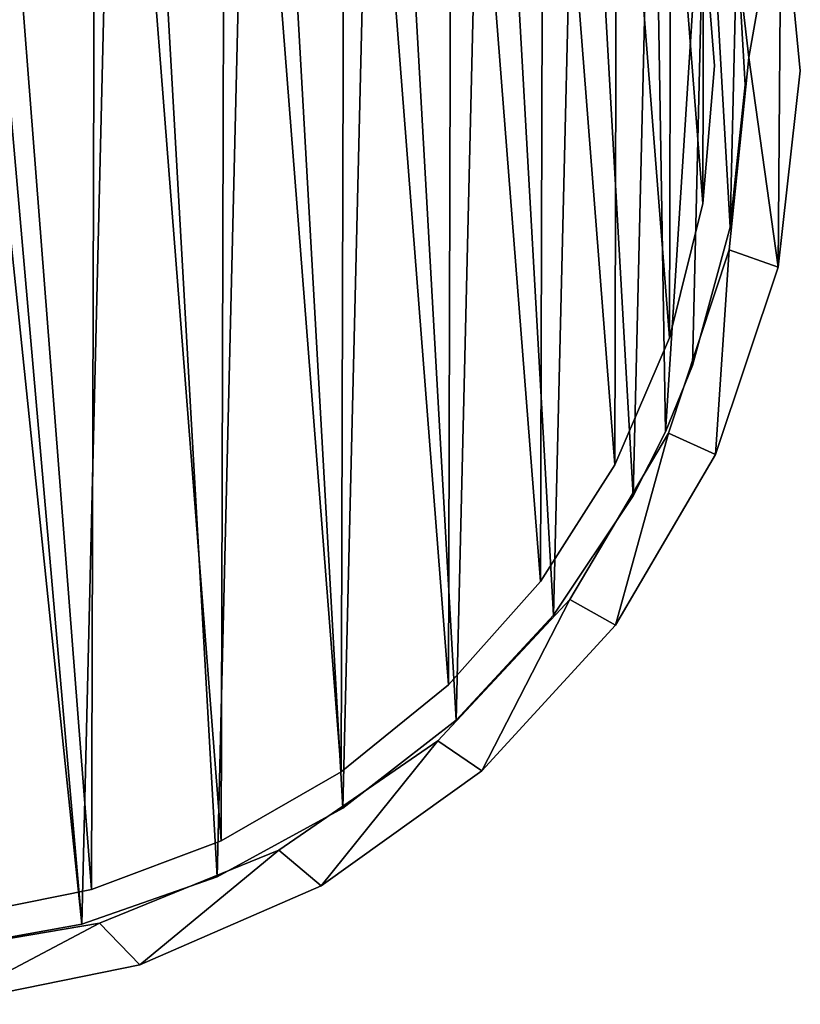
# Model space of a CAD drawing. Header units: millimetres. Extents: x 0 to 1133, y -557 to 576.
# Tile 99 of 193: x 965 to 988, y -274 to -246. Entities that reach past the tile are written whole.
import ezdxf

# ---------------------------------------------------------------- set-up
doc = ezdxf.new("R2010")
doc.units = ezdxf.units.MM
doc.header["$LTSCALE"] = 25.4
doc.layers.get('0').update_dxf_attribs({"true_color": 0xff5454})

# ---------------------------------------------------------------- blocks, each defined once
blk = doc.blocks.new('MORE-EYE-7826-7825-7608-CIRCLE.STL')
at = {"color": 250, "true_color": 0x262626}
mesh = blk.add_polyface(dxfattribs=at)
corners = [(1254.132, -216.53, 35.069), (1253.3, -225.272, 35.069), (1252.312, -221.984, 35.069), (1254.472, -219.773, 35.069), (1257.045, -211.574, 35.069), (1255.497, -217.151, 35.069), (1256.799, -214.655, 35.069), (1260.172, -210.157, 35.069), (1260.926, -207.332, 35.069), (1264.433, -206.489, 35.069), (1265.603, -203.99, 35.069), (1269.383, -203.823, 35.069), (1270.873, -201.693, 35.069), (1274.79, -202.284, 35.069), (1276.506, -200.542, 35.069), (1280.402, -201.942, 35.069), (1282.255, -200.587, 35.069), (1285.956, -202.815, 35.069), (1287.869, -201.826, 35.069), (1291.193, -204.862, 35.069), (1293.102, -204.206, 35.069), (1295.867, -207.986, 35.069), (1297.727, -207.622, 35.069), (1299.76, -212.042, 35.069), (1301.54, -211.924, 35.069), (1302.69, -216.841, 35.069), (1304.375, -216.925, 35.069), (1304.52, -222.157, 35.069), (1306.109, -222.407, 35.069), (1305.165, -227.742, 35.069), (1306.019, -233.842, 35.069), (1306.665, -228.129, 35.069), (1252.222, -233.419, 35.069), (1251.666, -227.697, 35.069), (1253.956, -238.9, 35.069), (1253.337, -230.894, 35.069), (1254.582, -236.377, 35.069), (1256.791, -243.901, 35.069), (1256.976, -241.464, 35.069), (1260.604, -248.204, 35.069), (1260.408, -245.917, 35.069), (1264.716, -249.528, 35.069), (1265.229, -251.62, 35.069), (1269.701, -252.129, 35.069), (1270.462, -253.999, 35.069), (1275.128, -253.597, 35.069), (1276.076, -255.239, 35.069), (1280.744, -253.865, 35.069), (1281.825, -255.284, 35.069), (1286.286, -252.919, 35.069), (1287.457, -254.133, 35.069), (1291.495, -250.804, 35.069), (1292.728, -251.836, 35.069), (1296.127, -247.618, 35.069), (1297.405, -248.493, 35.069), (1299.967, -243.511, 35.069), (1301.286, -244.251, 35.069), (1302.834, -238.674, 35.069), (1304.199, -239.295, 35.069), (1304.594, -233.335, 35.069)]
mesh.append_faces([[corners[k] for k in face] for face in [(30, 28, 31), (2, 32, 33)]], dxfattribs={"vtx0": -1, "color": 250})
mesh.append_faces([[corners[k] for k in face] for face in [(0, 1, 2), (1, 0, 3), (3, 4, 5), (5, 4, 6), (6, 4, 7), (7, 8, 9), (9, 10, 11), (11, 12, 13), (13, 14, 15), (15, 16, 17), (17, 18, 19), (19, 20, 21), (21, 22, 23), (23, 24, 25), (25, 26, 27), (27, 28, 29), (32, 2, 34), (35, 2, 1), (34, 36, 37), (37, 38, 39), (39, 41, 42), (42, 43, 44), (44, 45, 46), (46, 47, 48), (48, 49, 50), (50, 51, 52), (52, 53, 54), (54, 55, 56), (56, 57, 58), (58, 59, 30)]], dxfattribs={"vtx0": -1, "vtx1": -1, "color": 250})
mesh.append_faces([[corners[k] for k in face] for face in [(29, 28, 30), (34, 2, 35)]], dxfattribs={"vtx0": -1, "vtx1": -1, "vtx2": -1, "color": 250})
mesh.append_faces([[corners[k] for k in face] for face in [(3, 0, 4), (7, 4, 8), (9, 8, 10), (11, 10, 12), (13, 12, 14), (15, 14, 16), (17, 16, 18), (19, 18, 20), (21, 20, 22), (23, 22, 24), (25, 24, 26), (27, 26, 28), (34, 35, 36), (37, 36, 38), (39, 38, 40), (39, 40, 41), (42, 41, 43), (44, 43, 45), (46, 45, 47), (48, 47, 49), (50, 49, 51), (52, 51, 53), (54, 53, 55), (56, 55, 57), (58, 57, 59), (30, 59, 29)]], dxfattribs={"vtx0": -1, "vtx2": -1, "color": 250})
mesh = blk.add_polyface(dxfattribs=at)
corners = [(1252.222, -233.419, 145.069), (1252.312, -221.984, 145.069), (1251.666, -227.697, 145.069), (1253.956, -238.9, 145.069), (1253.337, -230.894, 145.069), (1253.3, -225.272, 145.069), (1254.582, -236.377, 145.069), (1256.791, -243.901, 145.069), (1256.976, -241.464, 145.069), (1260.604, -248.204, 145.069), (1260.408, -245.917, 145.069), (1264.716, -249.528, 145.069), (1265.229, -251.62, 145.069), (1269.701, -252.129, 145.069), (1270.462, -253.999, 145.069), (1275.128, -253.597, 145.069), (1276.076, -255.239, 145.069), (1280.744, -253.865, 145.069), (1281.825, -255.284, 145.069), (1286.286, -252.919, 145.069), (1287.457, -254.133, 145.069), (1291.495, -250.804, 145.069), (1292.728, -251.836, 145.069), (1296.127, -247.618, 145.069), (1297.405, -248.493, 145.069), (1299.967, -243.511, 145.069), (1301.286, -244.251, 145.069), (1302.834, -238.674, 145.069), (1304.199, -239.295, 145.069), (1304.594, -233.335, 145.069), (1306.019, -233.842, 145.069), (1305.165, -227.742, 145.069), (1254.132, -216.53, 145.069), (1254.472, -219.773, 145.069), (1257.045, -211.574, 145.069), (1255.497, -217.151, 145.069), (1256.799, -214.655, 145.069), (1260.172, -210.157, 145.069), (1260.926, -207.332, 145.069), (1264.433, -206.489, 145.069), (1265.603, -203.99, 145.069), (1269.383, -203.823, 145.069), (1270.873, -201.693, 145.069), (1274.79, -202.284, 145.069), (1276.506, -200.542, 145.069), (1280.402, -201.942, 145.069), (1282.255, -200.587, 145.069), (1285.956, -202.815, 145.069), (1287.869, -201.826, 145.069), (1291.193, -204.862, 145.069), (1293.102, -204.206, 145.069), (1295.867, -207.986, 145.069), (1297.727, -207.622, 145.069), (1299.76, -212.042, 145.069), (1301.54, -211.924, 145.069), (1302.69, -216.841, 145.069), (1304.375, -216.925, 145.069), (1304.52, -222.157, 145.069), (1306.109, -222.407, 145.069), (1306.665, -228.129, 145.069)]
mesh.append_faces([[corners[k] for k in face] for face in [(0, 1, 2), (58, 30, 59)]], dxfattribs={"vtx0": -1, "color": 250})
mesh.append_faces([[corners[k] for k in face] for face in [(4, 3, 6), (6, 7, 8), (8, 9, 10), (10, 9, 11), (11, 12, 13), (13, 14, 15), (15, 16, 17), (17, 18, 19), (19, 20, 21), (21, 22, 23), (23, 24, 25), (25, 26, 27), (27, 28, 29), (29, 30, 31), (32, 33, 34), (34, 37, 38), (38, 39, 40), (40, 41, 42), (42, 43, 44), (44, 45, 46), (46, 47, 48), (48, 49, 50), (50, 51, 52), (52, 53, 54), (54, 55, 56), (56, 57, 58)]], dxfattribs={"vtx0": -1, "vtx1": -1, "color": 250})
mesh.append_faces([[corners[k] for k in face] for face in [(1, 3, 4), (58, 31, 30)]], dxfattribs={"vtx0": -1, "vtx1": -1, "vtx2": -1, "color": 250})
mesh.append_faces([[corners[k] for k in face] for face in [(1, 0, 3), (1, 4, 5), (6, 3, 7), (8, 7, 9), (11, 9, 12), (13, 12, 14), (15, 14, 16), (17, 16, 18), (19, 18, 20), (21, 20, 22), (23, 22, 24), (25, 24, 26), (27, 26, 28), (29, 28, 30), (5, 32, 1), (32, 5, 33), (34, 33, 35), (34, 35, 36), (34, 36, 37), (38, 37, 39), (40, 39, 41), (42, 41, 43), (44, 43, 45), (46, 45, 47), (48, 47, 49), (50, 49, 51), (52, 51, 53), (54, 53, 55), (56, 55, 57), (58, 57, 31)]], dxfattribs={"vtx0": -1, "vtx2": -1, "color": 250})
mesh = blk.add_polyface(dxfattribs=at)
corners = [(1253.877, -233.506, 143.069), (1253.407, -225.21, 143.069), (1253.307, -229.377, 143.069), (1254.174, -221.113, 143.069), (1255.101, -237.491, 143.069), (1255.588, -217.193, 143.069), (1256.949, -241.227, 143.069), (1257.613, -213.549, 143.069), (1259.373, -244.618, 143.069), (1260.196, -210.278, 143.069), (1262.309, -247.577, 143.069), (1263.271, -207.464, 143.069), (1265.681, -250.026, 143.069), (1266.757, -205.179, 143.069), (1269.403, -251.903, 143.069), (1270.564, -203.483, 143.069), (1273.378, -253.158, 143.069), (1274.594, -202.419, 143.069), (1274.926, -229.944, 143.069), (1277.502, -253.759, 143.069), (1275.29, -231.39, 143.069), (1276.245, -232.535, 143.069), (1277.602, -233.152, 143.069), (1281.67, -253.691, 143.069), (1279.093, -233.119, 143.069), (1280.421, -232.442, 143.069), (1281.325, -231.257, 143.069), (1283.105, -227.342, 143.069), (1285.773, -252.956, 143.069), (1283.404, -225.882, 143.069), (1278.743, -202.016, 143.069), (1275.226, -228.483, 143.069), (1277.006, -224.569, 143.069), (1277.909, -223.383, 143.069), (1279.238, -222.707, 143.069), (1282.903, -202.284, 143.069), (1280.729, -222.674, 143.069), (1282.086, -223.291, 143.069), (1283.041, -224.436, 143.069), (1286.965, -203.215, 143.069), (1289.704, -251.572, 143.069), (1290.826, -204.786, 143.069), (1293.363, -249.575, 143.069), (1294.385, -206.956, 143.069), (1296.654, -247.017, 143.069), (1297.55, -209.669, 143.069), (1299.492, -243.964, 143.069), (1300.238, -212.854, 143.069), (1301.804, -240.495, 143.069), (1302.381, -216.43, 143.069), (1302.743, -238.633, 143.069), (1303.922, -220.302, 143.069), (1303.529, -236.701, 143.069), (1304.623, -232.679, 143.069), (1304.822, -224.372, 143.069), (1305.058, -228.534, 143.069)]
mesh.append_faces([[corners[k] for k in face] for face in [(0, 1, 2), (54, 53, 55)]], dxfattribs={"vtx0": -1, "color": 250})
mesh.append_faces([[corners[k] for k in face] for face in [(1, 0, 3), (3, 4, 5), (5, 6, 7), (7, 8, 9), (9, 10, 11), (11, 12, 13), (13, 14, 15), (15, 16, 17), (18, 19, 20), (20, 19, 21), (21, 19, 22), (22, 23, 24), (24, 23, 25), (25, 23, 26), (26, 23, 27), (27, 28, 29), (30, 34, 35), (35, 38, 39), (39, 40, 41), (41, 42, 43), (43, 44, 45), (45, 46, 47), (47, 48, 49), (49, 50, 51), (51, 53, 54)]], dxfattribs={"vtx0": -1, "vtx1": -1, "color": 250})
mesh.append_faces([[corners[k] for k in face] for face in [(17, 16, 18), (39, 29, 28)]], dxfattribs={"vtx0": -1, "vtx1": -1, "vtx2": -1, "color": 250})
mesh.append_faces([[corners[k] for k in face] for face in [(3, 0, 4), (5, 4, 6), (7, 6, 8), (9, 8, 10), (11, 10, 12), (13, 12, 14), (15, 14, 16), (18, 16, 19), (22, 19, 23), (27, 23, 28), (18, 30, 17), (30, 18, 31), (30, 31, 32), (30, 32, 33), (30, 33, 34), (35, 34, 36), (35, 36, 37), (35, 37, 38), (39, 38, 29), (39, 28, 40), (41, 40, 42), (43, 42, 44), (45, 44, 46), (47, 46, 48), (49, 48, 50), (51, 50, 52), (51, 52, 53)]], dxfattribs={"vtx0": -1, "vtx2": -1, "color": 250})
mesh = blk.add_polyface(dxfattribs=at)
corners = [(1278.743, -202.016, 142.069), (1274.926, -229.944, 142.069), (1274.594, -202.419, 142.069), (1275.226, -228.483, 142.069), (1277.006, -224.569, 142.069), (1277.909, -223.383, 142.069), (1279.238, -222.707, 142.069), (1282.903, -202.284, 142.069), (1280.729, -222.674, 142.069), (1282.086, -223.291, 142.069), (1283.041, -224.436, 142.069), (1286.965, -203.215, 142.069), (1283.404, -225.882, 142.069), (1285.773, -252.956, 142.069), (1289.704, -251.572, 142.069), (1290.826, -204.786, 142.069), (1293.363, -249.575, 142.069), (1294.385, -206.956, 142.069), (1296.654, -247.017, 142.069), (1297.55, -209.669, 142.069), (1299.492, -243.964, 142.069), (1300.238, -212.854, 142.069), (1301.804, -240.495, 142.069), (1302.381, -216.43, 142.069), (1302.743, -238.633, 142.069), (1303.922, -220.302, 142.069), (1303.529, -236.701, 142.069), (1304.623, -232.679, 142.069), (1304.822, -224.372, 142.069), (1305.058, -228.534, 142.069), (1253.407, -225.21, 142.069), (1253.877, -233.506, 142.069), (1253.307, -229.377, 142.069), (1254.174, -221.113, 142.069), (1255.101, -237.491, 142.069), (1255.588, -217.193, 142.069), (1256.949, -241.227, 142.069), (1257.613, -213.549, 142.069), (1259.373, -244.618, 142.069), (1260.196, -210.278, 142.069), (1262.309, -247.577, 142.069), (1263.271, -207.464, 142.069), (1265.681, -250.026, 142.069), (1266.757, -205.179, 142.069), (1269.403, -251.903, 142.069), (1270.564, -203.483, 142.069), (1273.378, -253.158, 142.069), (1277.502, -253.759, 142.069), (1275.29, -231.39, 142.069), (1276.245, -232.535, 142.069), (1277.602, -233.152, 142.069), (1281.67, -253.691, 142.069), (1279.093, -233.119, 142.069), (1280.421, -232.442, 142.069), (1281.325, -231.257, 142.069), (1283.105, -227.342, 142.069)]
mesh.append_faces([[corners[k] for k in face] for face in [(27, 28, 29), (30, 31, 32)]], dxfattribs={"vtx0": -1, "color": 250})
mesh.append_faces([[corners[k] for k in face] for face in [(0, 1, 2), (1, 0, 3), (3, 0, 4), (4, 0, 5), (5, 0, 6), (6, 7, 8), (8, 7, 9), (9, 7, 10), (10, 11, 12), (13, 11, 14), (14, 15, 16), (16, 17, 18), (18, 19, 20), (20, 21, 22), (22, 23, 24), (24, 25, 26), (26, 25, 27), (31, 33, 34), (34, 35, 36), (36, 37, 38), (38, 39, 40), (40, 41, 42), (42, 43, 44), (44, 45, 46), (46, 1, 47), (47, 50, 51), (51, 55, 13)]], dxfattribs={"vtx0": -1, "vtx1": -1, "color": 250})
mesh.append_faces([[corners[k] for k in face] for face in [(12, 11, 13), (46, 2, 1)]], dxfattribs={"vtx0": -1, "vtx1": -1, "vtx2": -1, "color": 250})
mesh.append_faces([[corners[k] for k in face] for face in [(6, 0, 7), (10, 7, 11), (14, 11, 15), (16, 15, 17), (18, 17, 19), (20, 19, 21), (22, 21, 23), (24, 23, 25), (27, 25, 28), (31, 30, 33), (34, 33, 35), (36, 35, 37), (38, 37, 39), (40, 39, 41), (42, 41, 43), (44, 43, 45), (46, 45, 2), (47, 1, 48), (47, 48, 49), (47, 49, 50), (51, 50, 52), (51, 52, 53), (51, 53, 54), (51, 54, 55), (13, 55, 12)]], dxfattribs={"vtx0": -1, "vtx2": -1, "color": 250})
at = {"color": 7, "true_color": 0xffffff}
mesh = blk.add_polyface(dxfattribs=at)
corners = [(1254.875, -233.829, 43.85), (1254.252, -225.833, 43.85), (1254.241, -229.856, 43.85), (1254.908, -221.863, 43.85), (1256.139, -237.649, 43.85), (1256.193, -218.05, 43.85), (1257.999, -241.216, 43.85), (1258.073, -214.493, 43.85), (1260.407, -244.439, 43.85), (1260.498, -211.283, 43.85), (1263.301, -247.234, 43.85), (1263.408, -208.504, 43.85), (1266.606, -249.529, 43.85), (1266.725, -206.228, 43.85), (1270.236, -251.264, 43.85), (1270.365, -204.513, 43.85), (1274.097, -252.394, 43.85), (1274.232, -203.404, 43.85), (1278.09, -252.89, 43.85), (1278.227, -202.93, 43.85), (1282.11, -252.739, 43.85), (1282.247, -203.104, 43.85), (1286.055, -251.945, 43.85), (1286.187, -203.919, 43.85), (1289.821, -250.528, 43.85), (1289.945, -205.356, 43.85), (1293.31, -248.526, 43.85), (1293.424, -207.377, 43.85), (1296.434, -245.99, 43.85), (1296.533, -209.93, 43.85), (1299.11, -242.986, 43.85), (1299.193, -212.949, 43.85), (1301.27, -239.592, 43.85), (1301.334, -216.356, 43.85), (1302.857, -235.895, 43.85), (1302.901, -220.061, 43.85), (1303.831, -231.991, 43.85), (1303.853, -223.97, 43.85), (1304.165, -227.982, 43.85)]
mesh.append_faces([[corners[k] for k in face] for face in [(0, 1, 2), (37, 36, 38)]], dxfattribs={"vtx0": -1, "color": 7})
mesh.append_faces([[corners[k] for k in face] for face in [(1, 0, 3), (3, 4, 5), (5, 6, 7), (7, 8, 9), (9, 10, 11), (11, 12, 13), (13, 14, 15), (15, 16, 17), (17, 18, 19), (19, 20, 21), (21, 22, 23), (23, 24, 25), (25, 26, 27), (27, 28, 29), (29, 30, 31), (31, 32, 33), (33, 34, 35), (35, 36, 37)]], dxfattribs={"vtx0": -1, "vtx1": -1, "color": 7})
mesh.append_faces([[corners[k] for k in face] for face in [(3, 0, 4), (5, 4, 6), (7, 6, 8), (9, 8, 10), (11, 10, 12), (13, 12, 14), (15, 14, 16), (17, 16, 18), (19, 18, 20), (21, 20, 22), (23, 22, 24), (25, 24, 26), (27, 26, 28), (29, 28, 30), (31, 30, 32), (33, 32, 34), (35, 34, 36)]], dxfattribs={"vtx0": -1, "vtx2": -1, "color": 7})
mesh = blk.add_polyface(dxfattribs=at)
corners = [(1254.252, -225.833, 42.85), (1254.875, -233.829, 42.85), (1254.241, -229.856, 42.85), (1254.908, -221.863, 42.85), (1256.139, -237.649, 42.85), (1256.193, -218.05, 42.85), (1257.999, -241.216, 42.85), (1258.073, -214.493, 42.85), (1260.407, -244.439, 42.85), (1260.498, -211.283, 42.85), (1263.301, -247.234, 42.85), (1263.408, -208.504, 42.85), (1266.606, -249.529, 42.85), (1266.725, -206.228, 42.85), (1270.236, -251.264, 42.85), (1270.365, -204.513, 42.85), (1274.097, -252.394, 42.85), (1274.232, -203.404, 42.85), (1278.09, -252.89, 42.85), (1278.227, -202.93, 42.85), (1282.11, -252.739, 42.85), (1282.247, -203.104, 42.85), (1286.055, -251.945, 42.85), (1286.187, -203.919, 42.85), (1289.821, -250.528, 42.85), (1289.945, -205.356, 42.85), (1293.31, -248.526, 42.85), (1293.424, -207.377, 42.85), (1296.434, -245.99, 42.85), (1296.533, -209.93, 42.85), (1299.11, -242.986, 42.85), (1299.193, -212.949, 42.85), (1301.27, -239.592, 42.85), (1301.334, -216.356, 42.85), (1302.857, -235.895, 42.85), (1302.901, -220.061, 42.85), (1303.831, -231.991, 42.85), (1303.853, -223.97, 42.85), (1304.165, -227.982, 42.85)]
mesh.append_faces([[corners[k] for k in face] for face in [(0, 1, 2), (36, 37, 38)]], dxfattribs={"vtx0": -1, "color": 7})
mesh.append_faces([[corners[k] for k in face] for face in [(1, 3, 4), (4, 5, 6), (6, 7, 8), (8, 9, 10), (10, 11, 12), (12, 13, 14), (14, 15, 16), (16, 17, 18), (18, 19, 20), (20, 21, 22), (22, 23, 24), (24, 25, 26), (26, 27, 28), (28, 29, 30), (30, 31, 32), (32, 33, 34), (34, 35, 36)]], dxfattribs={"vtx0": -1, "vtx1": -1, "color": 7})
mesh.append_faces([[corners[k] for k in face] for face in [(1, 0, 3), (4, 3, 5), (6, 5, 7), (8, 7, 9), (10, 9, 11), (12, 11, 13), (14, 13, 15), (16, 15, 17), (18, 17, 19), (20, 19, 21), (22, 21, 23), (24, 23, 25), (26, 25, 27), (28, 27, 29), (30, 29, 31), (32, 31, 33), (34, 33, 35), (36, 35, 37)]], dxfattribs={"vtx0": -1, "vtx2": -1, "color": 7})
at = {"color": 250, "true_color": 0x262626}
mesh = blk.add_polyface(dxfattribs=at)
corners = [(1304.52, -222.157, 145.069), (1305.165, -227.742, 35.069), (1305.165, -227.742, 145.069), (1304.52, -222.157, 35.069)]
mesh.append_faces([[corners[k] for k in face] for face in [(0, 1, 2), (1, 0, 3)]], dxfattribs={"vtx0": -1, "color": 250})
mesh = blk.add_polyface(dxfattribs=at)
corners = [(1306.109, -222.407, 35.069), (1306.665, -228.129, 145.069), (1306.665, -228.129, 35.069), (1306.109, -222.407, 145.069)]
mesh.append_faces([[corners[k] for k in face] for face in [(0, 1, 2), (1, 0, 3)]], dxfattribs={"vtx0": -1, "color": 250})
at = {"color": 7, "true_color": 0xffffff}
mesh = blk.add_polyface(dxfattribs=at)
corners = [(1303.853, -223.97, 42.85), (1304.165, -227.982, 43.85), (1304.165, -227.982, 42.85), (1303.853, -223.97, 43.85)]
mesh.append_faces([[corners[k] for k in face] for face in [(0, 1, 2), (1, 0, 3)]], dxfattribs={"vtx0": -1, "color": 7})
at = {"color": 250, "true_color": 0x262626}
mesh = blk.add_polyface(dxfattribs=at)
corners = [(1304.822, -224.372, 142.069), (1305.058, -228.534, 143.069), (1305.058, -228.534, 142.069), (1304.822, -224.372, 143.069)]
mesh.append_faces([[corners[k] for k in face] for face in [(0, 1, 2), (1, 0, 3)]], dxfattribs={"vtx0": -1, "color": 250})
mesh = blk.add_polyface(dxfattribs=at)
corners = [(1305.165, -227.742, 145.069), (1304.594, -233.335, 35.069), (1304.594, -233.335, 145.069), (1305.165, -227.742, 35.069)]
mesh.append_faces([[corners[k] for k in face] for face in [(0, 1, 2), (1, 0, 3)]], dxfattribs={"vtx0": -1, "color": 250})
at = {"color": 7, "true_color": 0xffffff}
mesh = blk.add_polyface(dxfattribs=at)
corners = [(1304.165, -227.982, 42.85), (1303.831, -231.991, 43.85), (1303.831, -231.991, 42.85), (1304.165, -227.982, 43.85)]
mesh.append_faces([[corners[k] for k in face] for face in [(0, 1, 2), (1, 0, 3)]], dxfattribs={"vtx0": -1, "color": 7})
at = {"color": 250, "true_color": 0x262626}
mesh = blk.add_polyface(dxfattribs=at)
corners = [(1306.665, -228.129, 35.069), (1306.019, -233.842, 145.069), (1306.019, -233.842, 35.069), (1306.665, -228.129, 145.069)]
mesh.append_faces([[corners[k] for k in face] for face in [(0, 1, 2), (1, 0, 3)]], dxfattribs={"vtx0": -1, "color": 250})
mesh = blk.add_polyface(dxfattribs=at)
corners = [(1305.058, -228.534, 142.069), (1304.623, -232.679, 143.069), (1304.623, -232.679, 142.069), (1305.058, -228.534, 143.069)]
mesh.append_faces([[corners[k] for k in face] for face in [(0, 1, 2), (1, 0, 3)]], dxfattribs={"vtx0": -1, "color": 250})
at = {"color": 7, "true_color": 0xffffff}
mesh = blk.add_polyface(dxfattribs=at)
corners = [(1303.831, -231.991, 42.85), (1302.857, -235.895, 43.85), (1302.857, -235.895, 42.85), (1303.831, -231.991, 43.85)]
mesh.append_faces([[corners[k] for k in face] for face in [(0, 1, 2), (1, 0, 3)]], dxfattribs={"vtx0": -1, "color": 7})
at = {"color": 250, "true_color": 0x262626}
mesh = blk.add_polyface(dxfattribs=at)
corners = [(1304.623, -232.679, 142.069), (1303.529, -236.701, 143.069), (1303.529, -236.701, 142.069), (1304.623, -232.679, 143.069)]
mesh.append_faces([[corners[k] for k in face] for face in [(0, 1, 2), (1, 0, 3)]], dxfattribs={"vtx0": -1, "color": 250})
mesh = blk.add_polyface(dxfattribs=at)
corners = [(1304.594, -233.335, 145.069), (1302.834, -238.674, 35.069), (1302.834, -238.674, 145.069), (1304.594, -233.335, 35.069)]
mesh.append_faces([[corners[k] for k in face] for face in [(0, 1, 2), (1, 0, 3)]], dxfattribs={"vtx0": -1, "color": 250})
mesh = blk.add_polyface(dxfattribs=at)
corners = [(1306.019, -233.842, 35.069), (1304.199, -239.295, 145.069), (1304.199, -239.295, 35.069), (1306.019, -233.842, 145.069)]
mesh.append_faces([[corners[k] for k in face] for face in [(0, 1, 2), (1, 0, 3)]], dxfattribs={"vtx0": -1, "color": 250})
at = {"color": 7, "true_color": 0xffffff}
mesh = blk.add_polyface(dxfattribs=at)
corners = [(1302.857, -235.895, 42.85), (1301.27, -239.592, 43.85), (1301.27, -239.592, 42.85), (1302.857, -235.895, 43.85)]
mesh.append_faces([[corners[k] for k in face] for face in [(0, 1, 2), (1, 0, 3)]], dxfattribs={"vtx0": -1, "color": 7})
at = {"color": 250, "true_color": 0x262626}
mesh = blk.add_polyface(dxfattribs=at)
corners = [(1303.529, -236.701, 142.069), (1302.743, -238.633, 143.069), (1302.743, -238.633, 142.069), (1303.529, -236.701, 143.069)]
mesh.append_faces([[corners[k] for k in face] for face in [(0, 1, 2), (1, 0, 3)]], dxfattribs={"vtx0": -1, "color": 250})
mesh = blk.add_polyface(dxfattribs=at)
corners = [(1302.834, -238.674, 145.069), (1299.967, -243.511, 35.069), (1299.967, -243.511, 145.069), (1302.834, -238.674, 35.069)]
mesh.append_faces([[corners[k] for k in face] for face in [(0, 1, 2), (1, 0, 3)]], dxfattribs={"vtx0": -1, "color": 250})
mesh = blk.add_polyface(dxfattribs=at)
corners = [(1302.743, -238.633, 142.069), (1301.804, -240.495, 143.069), (1301.804, -240.495, 142.069), (1302.743, -238.633, 143.069)]
mesh.append_faces([[corners[k] for k in face] for face in [(0, 1, 2), (1, 0, 3)]], dxfattribs={"vtx0": -1, "color": 250})
mesh = blk.add_polyface(dxfattribs=at)
corners = [(1304.199, -239.295, 35.069), (1301.286, -244.251, 145.069), (1301.286, -244.251, 35.069), (1304.199, -239.295, 145.069)]
mesh.append_faces([[corners[k] for k in face] for face in [(0, 1, 2), (1, 0, 3)]], dxfattribs={"vtx0": -1, "color": 250})
at = {"color": 7, "true_color": 0xffffff}
mesh = blk.add_polyface(dxfattribs=at)
corners = [(1301.27, -239.592, 42.85), (1299.11, -242.986, 43.85), (1299.11, -242.986, 42.85), (1301.27, -239.592, 43.85)]
mesh.append_faces([[corners[k] for k in face] for face in [(0, 1, 2), (1, 0, 3)]], dxfattribs={"vtx0": -1, "color": 7})
at = {"color": 250, "true_color": 0x262626}
mesh = blk.add_polyface(dxfattribs=at)
corners = [(1301.804, -240.495, 142.069), (1299.492, -243.964, 143.069), (1299.492, -243.964, 142.069), (1301.804, -240.495, 143.069)]
mesh.append_faces([[corners[k] for k in face] for face in [(0, 1, 2), (1, 0, 3)]], dxfattribs={"vtx0": -1, "color": 250})
at = {"color": 7, "true_color": 0xffffff}
mesh = blk.add_polyface(dxfattribs=at)
corners = [(1299.11, -242.986, 42.85), (1296.434, -245.99, 43.85), (1296.434, -245.99, 42.85), (1299.11, -242.986, 43.85)]
mesh.append_faces([[corners[k] for k in face] for face in [(0, 1, 2), (1, 0, 3)]], dxfattribs={"vtx0": -1, "color": 7})
at = {"color": 250, "true_color": 0x262626}
mesh = blk.add_polyface(dxfattribs=at)
corners = [(1299.967, -243.511, 145.069), (1296.127, -247.618, 35.069), (1296.127, -247.618, 145.069), (1299.967, -243.511, 35.069)]
mesh.append_faces([[corners[k] for k in face] for face in [(0, 1, 2), (1, 0, 3)]], dxfattribs={"vtx0": -1, "color": 250})
mesh = blk.add_polyface(dxfattribs=at)
corners = [(1299.492, -243.964, 142.069), (1296.654, -247.017, 143.069), (1296.654, -247.017, 142.069), (1299.492, -243.964, 143.069)]
mesh.append_faces([[corners[k] for k in face] for face in [(0, 1, 2), (1, 0, 3)]], dxfattribs={"vtx0": -1, "color": 250})
mesh = blk.add_polyface(dxfattribs=at)
corners = [(1301.286, -244.251, 35.069), (1297.405, -248.493, 145.069), (1297.405, -248.493, 35.069), (1301.286, -244.251, 145.069)]
mesh.append_faces([[corners[k] for k in face] for face in [(0, 1, 2), (1, 0, 3)]], dxfattribs={"vtx0": -1, "color": 250})
at = {"color": 7, "true_color": 0xffffff}
mesh = blk.add_polyface(dxfattribs=at)
corners = [(1296.434, -245.99, 43.85), (1293.31, -248.526, 42.85), (1296.434, -245.99, 42.85), (1293.31, -248.526, 43.85)]
mesh.append_faces([[corners[k] for k in face] for face in [(0, 1, 2), (1, 0, 3)]], dxfattribs={"vtx0": -1, "color": 7})
at = {"color": 250, "true_color": 0x262626}
mesh = blk.add_polyface(dxfattribs=at)
corners = [(1296.654, -247.017, 143.069), (1293.363, -249.575, 142.069), (1296.654, -247.017, 142.069), (1293.363, -249.575, 143.069)]
mesh.append_faces([[corners[k] for k in face] for face in [(0, 1, 2), (1, 0, 3)]], dxfattribs={"vtx0": -1, "color": 250})
mesh = blk.add_polyface(dxfattribs=at)
corners = [(1291.495, -250.804, 145.069), (1296.127, -247.618, 35.069), (1291.495, -250.804, 35.069), (1296.127, -247.618, 145.069)]
mesh.append_faces([[corners[k] for k in face] for face in [(0, 1, 2), (1, 0, 3)]], dxfattribs={"vtx0": -1, "color": 250})
at = {"color": 7, "true_color": 0xffffff}
mesh = blk.add_polyface(dxfattribs=at)
corners = [(1293.31, -248.526, 43.85), (1289.821, -250.528, 42.85), (1293.31, -248.526, 42.85), (1289.821, -250.528, 43.85)]
mesh.append_faces([[corners[k] for k in face] for face in [(0, 1, 2), (1, 0, 3)]], dxfattribs={"vtx0": -1, "color": 7})
at = {"color": 250, "true_color": 0x262626}
mesh = blk.add_polyface(dxfattribs=at)
corners = [(1297.405, -248.493, 145.069), (1292.728, -251.836, 35.069), (1297.405, -248.493, 35.069), (1292.728, -251.836, 145.069)]
mesh.append_faces([[corners[k] for k in face] for face in [(0, 1, 2), (1, 0, 3)]], dxfattribs={"vtx0": -1, "color": 250})
mesh = blk.add_polyface(dxfattribs=at)
corners = [(1293.363, -249.575, 143.069), (1289.704, -251.572, 142.069), (1293.363, -249.575, 142.069), (1289.704, -251.572, 143.069)]
mesh.append_faces([[corners[k] for k in face] for face in [(0, 1, 2), (1, 0, 3)]], dxfattribs={"vtx0": -1, "color": 250})
at = {"color": 7, "true_color": 0xffffff}
mesh = blk.add_polyface(dxfattribs=at)
corners = [(1289.821, -250.528, 43.85), (1286.055, -251.945, 42.85), (1289.821, -250.528, 42.85), (1286.055, -251.945, 43.85)]
mesh.append_faces([[corners[k] for k in face] for face in [(0, 1, 2), (1, 0, 3)]], dxfattribs={"vtx0": -1, "color": 7})
at = {"color": 250, "true_color": 0x262626}
mesh = blk.add_polyface(dxfattribs=at)
corners = [(1286.286, -252.919, 145.069), (1291.495, -250.804, 35.069), (1286.286, -252.919, 35.069), (1291.495, -250.804, 145.069)]
mesh.append_faces([[corners[k] for k in face] for face in [(0, 1, 2), (1, 0, 3)]], dxfattribs={"vtx0": -1, "color": 250})
mesh = blk.add_polyface(dxfattribs=at)
corners = [(1289.704, -251.572, 143.069), (1285.773, -252.956, 142.069), (1289.704, -251.572, 142.069), (1285.773, -252.956, 143.069)]
mesh.append_faces([[corners[k] for k in face] for face in [(0, 1, 2), (1, 0, 3)]], dxfattribs={"vtx0": -1, "color": 250})
at = {"color": 7, "true_color": 0xffffff}
mesh = blk.add_polyface(dxfattribs=at)
corners = [(1286.055, -251.945, 43.85), (1282.11, -252.739, 42.85), (1286.055, -251.945, 42.85), (1282.11, -252.739, 43.85)]
mesh.append_faces([[corners[k] for k in face] for face in [(0, 1, 2), (1, 0, 3)]], dxfattribs={"vtx0": -1, "color": 7})
at = {"color": 250, "true_color": 0x262626}
mesh = blk.add_polyface(dxfattribs=at)
corners = [(1292.728, -251.836, 145.069), (1287.457, -254.133, 35.069), (1292.728, -251.836, 35.069), (1287.457, -254.133, 145.069)]
mesh.append_faces([[corners[k] for k in face] for face in [(0, 1, 2), (1, 0, 3)]], dxfattribs={"vtx0": -1, "color": 250})
mesh = blk.add_polyface(dxfattribs=at)
corners = [(1280.744, -253.865, 145.069), (1286.286, -252.919, 35.069), (1280.744, -253.865, 35.069), (1286.286, -252.919, 145.069)]
mesh.append_faces([[corners[k] for k in face] for face in [(0, 1, 2), (1, 0, 3)]], dxfattribs={"vtx0": -1, "color": 250})
mesh = blk.add_polyface(dxfattribs=at)
corners = [(1285.773, -252.956, 143.069), (1281.67, -253.691, 142.069), (1285.773, -252.956, 142.069), (1281.67, -253.691, 143.069)]
mesh.append_faces([[corners[k] for k in face] for face in [(0, 1, 2), (1, 0, 3)]], dxfattribs={"vtx0": -1, "color": 250})
mesh = blk.add_polyface(dxfattribs=at)
corners = [(1287.457, -254.133, 145.069), (1281.825, -255.284, 35.069), (1287.457, -254.133, 35.069), (1281.825, -255.284, 145.069)]
mesh.append_faces([[corners[k] for k in face] for face in [(0, 1, 2), (1, 0, 3)]], dxfattribs={"vtx0": -1, "color": 250})

msp = doc.modelspace()

# ---------------------------------------------------------------- block references
at = {"color": 0}
msp.add_blockref('MORE-EYE-7826-7825-7608-CIRCLE.STL', (-318.744, -19.186, -35.069), dxfattribs=at)

doc.saveas('drawing.dxf')
